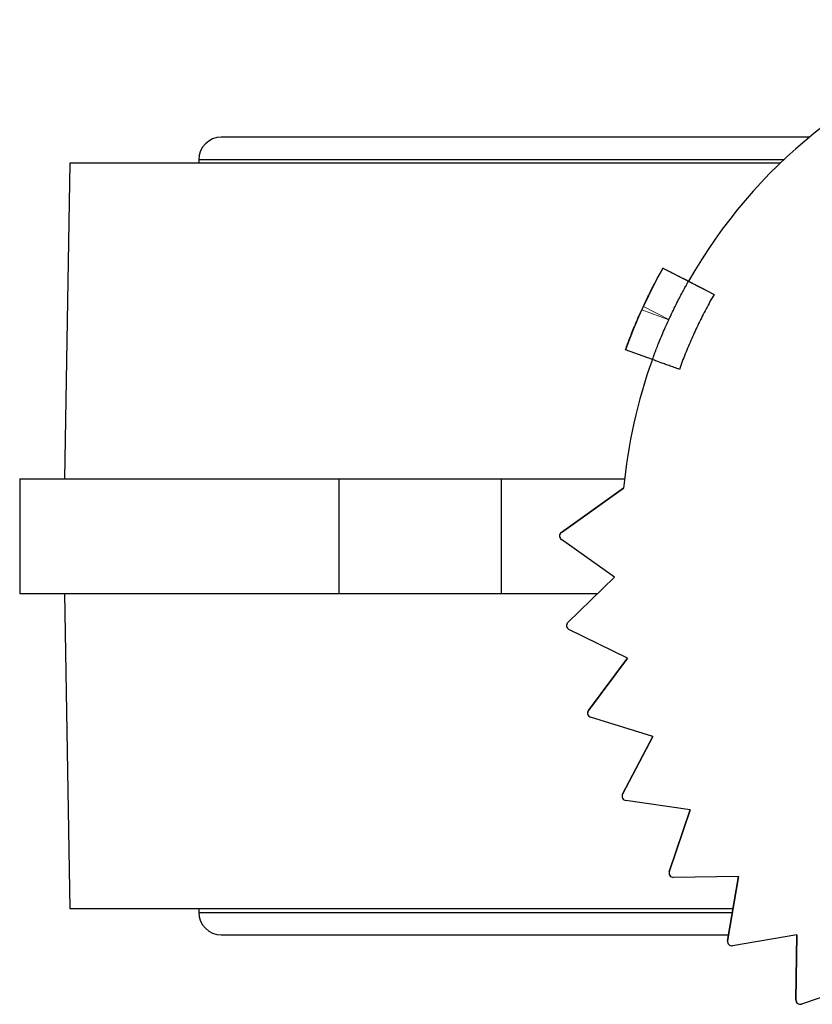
# Model space of a CAD drawing. Header units: millimetres. Extents: x 246 to 1260, y -378 to 663.
# Tile 2 of 22: x 545 to 600, y -236 to -167. Entities that reach past the tile are written whole.
import ezdxf

# ---------------------------------------------------------------- set-up
doc = ezdxf.new("R2010")
doc.units = ezdxf.units.MM

msp = doc.modelspace()

# ---------------------------------------------------------------- linework, layer by layer
at = {"color": 7, "linetype": 'Continuous', "lineweight": 25}
for p, q in [((600.089, -175.396), (559.038, -175.396)), ((557.471, -176.963), (557.471, -177.213)), ((548.471, -177.213), (548.087, -199.213)), ((598.044, -177.213), (548.471, -177.213)), ((589.862, -184.527), (589.862, -184.527)), ((589.862, -184.527), (591.643, -185.441)), ((591.643, -185.441), (591.643, -185.441)), ((591.643, -185.441), (591.643, -185.441)), ((591.643, -185.441), (593.424, -186.355)), ((587.243, -190.223), (587.242, -190.222)), ((589.122, -190.906), (587.243, -190.223)), ((544.971, -199.213), (544.971, -207.213)), ((544.971, -199.213), (567.252, -199.213)), ((567.252, -199.213), (578.566, -199.213)), ((567.252, -199.213), (567.252, -207.213)), ((578.566, -199.213), (587.179, -199.213)), ((578.566, -199.213), (578.566, -207.213)), ((587.111, -199.884), (582.768, -202.955)), ((582.769, -202.955), (587.111, -199.884)), ((587.111, -199.884), (587.111, -199.884)), ((582.768, -202.955), (582.769, -202.955)), ((586.482, -206.07), (582.769, -203.445)), ((583.225, -209.245), (586.482, -206.07)), ((586.482, -206.07), (583.225, -209.245)), ((544.971, -207.213), (567.252, -207.213)), ((548.087, -207.213), (548.471, -229.213)), ((567.252, -207.213), (578.566, -207.213)), ((578.566, -207.213), (585.309, -207.213)), ((583.225, -209.245), (583.225, -209.245)), ((587.38, -211.741), (583.302, -209.729)), ((584.66, -215.386), (587.38, -211.741)), ((587.38, -211.741), (584.66, -215.386)), ((584.66, -215.386), (584.66, -215.386)), ((589.154, -217.202), (584.811, -215.852)), ((587.038, -221.227), (589.154, -217.202)), ((589.154, -217.202), (587.038, -221.227)), ((587.038, -221.227), (587.038, -221.227)), ((591.761, -222.317), (587.26, -221.663)), ((590.3, -226.624), (591.761, -222.317)), ((591.761, -222.317), (590.3, -226.624)), ((590.3, -226.624), (590.3, -226.624)), ((595.135, -226.962), (590.588, -227.02)), ((594.366, -231.445), (595.135, -226.962)), ((595.135, -226.962), (594.366, -231.444)), ((594.749, -229.213), (548.471, -229.213)), ((557.471, -229.213), (557.471, -229.463)), ((559.038, -231.03), (594.438, -231.03)), ((599.195, -231.022), (594.713, -231.791)), ((599.137, -235.569), (599.195, -231.022)), ((599.195, -231.022), (599.137, -235.569)), ((594.366, -231.444), (594.366, -231.445)), ((603.84, -234.397), (599.533, -235.857)), ((599.137, -235.569), (599.137, -235.569))]:
    msp.add_line(p, q, dxfattribs=at)
at = {"color": 8, "linetype": 'Continuous', "lineweight": 25}
for p, q in [((598.307, -176.963), (557.471, -176.963)), ((557.471, -229.463), (594.706, -229.463))]:
    msp.add_line(p, q, dxfattribs=at)
at = {"color": 144, "linetype": 'Continuous', "lineweight": 18}
for p, q in [((590.265, -188.129), (588.379, -187.444)), ((588.492, -187.197), (590.273, -188.11)), ((590.273, -188.11), (590.265, -188.129))]:
    msp.add_line(p, q, dxfattribs=at)
at = {"color": 7, "linetype": 'Continuous', "lineweight": 25}
for centre, radius, start, end in [((622.958, -203.2), 36, 340.0315, 150.44251), ((559.038, -176.963), 1.567, 90, 180), ((622.958, -203.2), 38, 150.56869, 160.0315), ((622.958, -203.2), 36, 160.0315, 174.71561), ((622.958, -203.2), 36, 160.0315, 174.71561), ((582.942, -203.2), 0.3, 125.26594, 234.73406), ((582.942, -203.2), 0.3, 125.26594, 225), ((583.434, -209.46), 0.3, 134.26594, 243.73406), ((583.434, -209.459), 0.3, 134.26594, 225), ((584.9, -215.565), 0.3, 143.26594, 252.73406), ((584.9, -215.565), 0.3, 143.26594, 225), ((587.303, -221.367), 0.3, 152.26594, 261.73406), ((587.303, -221.366), 0.3, 152.26594, 225), ((590.584, -226.72), 0.3, 161.26594, 270.73406), ((590.584, -226.72), 0.3, 161.26594, 225), ((559.038, -229.463), 1.567, 180, 270), ((594.662, -231.495), 0.3, 170.26594, 225), ((594.662, -231.495), 0.3, 170.26594, 279.73406), ((599.437, -235.573), 0.3, 179.26594, 288.73406), ((599.437, -235.573), 0.3, 179.26594, 225)]:
    msp.add_arc(centre, radius, start, end, dxfattribs=at)
at = {"color": 144, "linetype": 'Continuous', "lineweight": 18}
msp.add_arc((622.958, -203.2), 38, 155.09322, 155.50344, dxfattribs=at)
at = {"color": 7, "linetype": 'Continuous', "lineweight": 25}
for points, knots in [([(588.492, -187.197), (588.576, -187.017), (588.659, -186.841), (588.826, -186.496), (588.91, -186.325), (589.073, -186), (589.151, -185.847), (589.302, -185.557), (589.374, -185.421), (589.504, -185.177), (589.563, -185.067), (589.668, -184.875), (589.714, -184.793), (589.823, -184.597), (589.862, -184.527), (589.862, -184.527)], [0, 0, 0, 0, 0.125, 0.125, 0.25, 0.25, 0.375, 0.375, 0.5, 0.5, 0.625, 0.625, 0.75, 0.75, 1, 1, 1, 1]), ([(589.862, -184.527), (589.862, -184.527), (589.873, -184.533), (589.919, -184.556), (589.953, -184.574), (590.042, -184.62), (590.097, -184.648), (590.226, -184.714), (590.301, -184.753), (590.547, -184.879), (590.746, -184.981), (591.174, -185.2), (591.408, -185.32), (591.643, -185.441)], [0, 0, 0, 0, 0.125, 0.125, 0.25, 0.25, 0.375, 0.375, 0.5, 0.5, 0.75, 0.75, 1, 1, 1, 1]), ([(590.273, -188.11), (590.356, -187.93), (590.44, -187.754), (590.606, -187.409), (590.69, -187.238), (590.852, -186.913), (590.931, -186.76), (591.081, -186.47), (591.153, -186.334), (591.284, -186.09), (591.343, -185.981), (591.449, -185.788), (591.494, -185.707), (591.567, -185.576), (591.595, -185.526), (591.633, -185.458), (591.643, -185.441), (591.643, -185.441)], [0, 0, 0, 0, 0.125, 0.125, 0.25, 0.25, 0.375, 0.375, 0.5, 0.5, 0.625, 0.625, 0.75, 0.75, 0.875, 0.875, 1, 1, 1, 1]), ([(591.643, -185.441), (591.643, -185.441), (591.654, -185.447), (591.7, -185.47), (591.734, -185.488), (591.823, -185.534), (591.878, -185.562), (592.007, -185.628), (592.082, -185.666), (592.329, -185.793), (592.527, -185.895), (592.955, -186.114), (593.189, -186.234), (593.424, -186.355)], [0, 0, 0, 0, 0.125, 0.125, 0.25, 0.25, 0.375, 0.375, 0.5, 0.5, 0.75, 0.75, 1, 1, 1, 1]), ([(593.424, -186.355), (593.329, -186.523), (593.14, -186.858), (592.867, -187.368), (592.602, -187.881), (592.347, -188.398), (592.1, -188.919), (591.862, -189.445), (591.633, -189.975), (591.414, -190.508), (591.202, -191.046), (591.069, -191.408), (591.002, -191.589)], [0, 0, 0, 0, 0.100173, 0.200231, 0.300202, 0.400116, 0.5, 0.599884, 0.699798, 0.799769, 0.899827, 1, 1, 1, 1]), ([(587.243, -190.223), (587.243, -190.223), (587.249, -190.204), (587.275, -190.133), (587.295, -190.079), (587.348, -189.938), (587.38, -189.851), (587.457, -189.648), (587.502, -189.529), (587.603, -189.271), (587.658, -189.131), (587.781, -188.827), (587.847, -188.665), (588.057, -188.166), (588.214, -187.804), (588.379, -187.444)], [0, 0, 0, 0, 0.125, 0.125, 0.25, 0.25, 0.375, 0.375, 0.5, 0.5, 0.625, 0.625, 0.75, 0.75, 1, 1, 1, 1]), ([(589.122, -190.906), (589.122, -190.906), (589.129, -190.887), (589.155, -190.816), (589.175, -190.762), (589.227, -190.621), (589.26, -190.534), (589.337, -190.331), (589.382, -190.212), (589.483, -189.954), (589.539, -189.814), (589.662, -189.51), (589.729, -189.349), (589.94, -188.85), (590.099, -188.489), (590.265, -188.129)], [0, 0, 0, 0, 0.125, 0.125, 0.25, 0.25, 0.375, 0.375, 0.5, 0.5, 0.625, 0.625, 0.75, 0.75, 1, 1, 1, 1]), ([(591.002, -191.589), (590.878, -191.543), (590.756, -191.499), (590.516, -191.412), (590.396, -191.368), (590.169, -191.286), (590.061, -191.247), (589.857, -191.172), (589.76, -191.137), (589.5, -191.043), (589.36, -190.992), (589.172, -190.924), (589.122, -190.906), (589.122, -190.906)], [0, 0, 0, 0, 0.125, 0.125, 0.25, 0.25, 0.375, 0.375, 0.5, 0.5, 0.75, 0.75, 1, 1, 1, 1])]:
    msp.add_open_spline(points, degree=3, knots=knots, dxfattribs=at)

doc.saveas('drawing.dxf')
